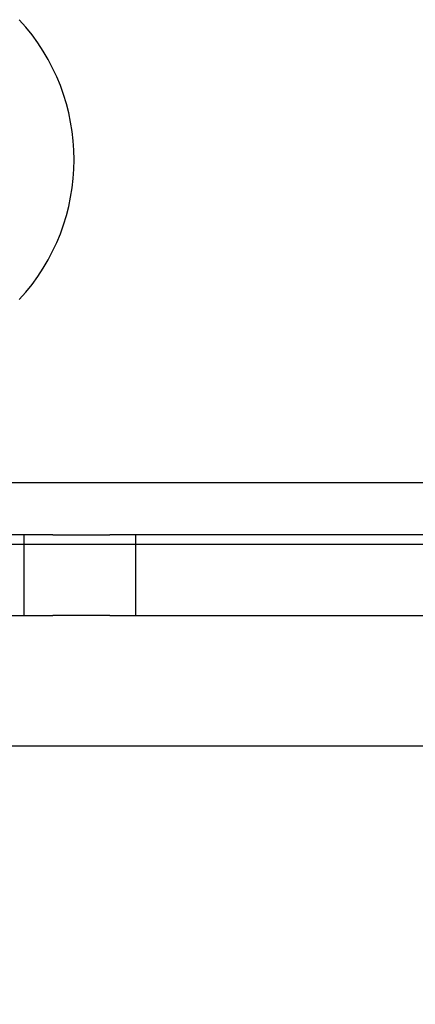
# Model space of a CAD drawing. Header units: inches. Extents: x 1 to 359, y -2 to 239.
# Tile 64 of 82: x 106.266 to 106.878, y 207.049 to 208.571. Entities that reach past the tile are written whole.
import ezdxf
from ezdxf.enums import TextEntityAlignment as Align
from ezdxf.lldxf.tags import DXFTag

# ---------------------------------------------------------------- set-up
doc = ezdxf.new("R2010")
doc.units = ezdxf.units.IN
doc.header["$MEASUREMENT"] = 0
for name, color, linetype in [('COM70838', 7, 'Continuous'), ('COM71195-6', 7, 'Continuous'), ('COM71298-1', 7, 'Continuous'), ('Default', 7, 'Continuous'), ('RVT17786', 7, 'Continuous')]:
    doc.layers.add(name, color=color, linetype=linetype)
doc.styles.add('SEACAD_Times_New_Roman', font='times.ttf')
tags = doc.linetypes.add('HIDDEN2', pattern=[0.1875, 0.125, -0.0625]).pattern_tags.tags
tags[6:7] = [DXFTag(74, 4), DXFTag(75, 0), DXFTag(340, '0'), DXFTag(46, 0.0), DXFTag(50, 0.0), DXFTag(44, 0.0), DXFTag(45, 0.0)]
tags[4:5] = [DXFTag(74, 4), DXFTag(75, 0), DXFTag(340, '0'), DXFTag(46, 0.0), DXFTag(50, 0.0), DXFTag(44, 0.0), DXFTag(45, 0.0)]
doc.dimstyles.new('HAMMOND_(STH_-_300x200)', dxfattribs={"dimtxt": 1.5, "dimasz": 1.875, "dimexe": 0.75, "dimexo": 0.75, "dimgap": 0.375, "dimtad": 0, "dimtih": 1, "dimtoh": 1, "dimzin": 0, "dimdsep": 46, "dimtxsty": 'SEACAD_Times_New_Roman', "dimblk1": '_SE_FILLED', "dimblk2": '_SE_FILLED', "dimsah": 1, "dimcen": 0.75, "dimadec": 0, "dimazin": 0, "dimtfac": 0.8, "dimtofl": 0, "dimtmove": 0, "dimatfit": 3, "dimfxl": 1, "dimtolj": 1, "dimtzin": 0, "dimarcsym": 0})

# ---------------------------------------------------------------- blocks, each defined once
blk = doc.blocks.new('SE3')
at = {"layer": 'COM70838', "color": 7, "linetype": 'HIDDEN2'}
for p, q in [((106.3171, 207.775), (105.7516, 207.775)), ((106.2724, 207.775), (106.2724, 207.65)), ((106.3171, 207.775), (106.4055, 207.775)), ((107.0639, 207.775), (106.4055, 207.775)), ((106.4454, 207.65), (106.4454, 207.775)), ((105.2339, 207.65), (106.3171, 207.65)), ((106.4055, 207.65), (106.3171, 207.65)), ((106.4055, 207.65), (107.1189, 207.65))]:
    blk.add_line(p, q, dxfattribs=at)
at = {"layer": 'COM71195-6', "color": 7, "linetype": 'Continuous'}
blk.add_line((108.3033, 207.448), (86.4935, 207.448), dxfattribs=at)
at = {"layer": 'COM71298-1', "color": 7, "linetype": 'HIDDEN2'}
blk.add_line((133.5514, 207.855), (85.6814, 207.855), dxfattribs=at)
at = {"layer": 'COM71298-1', "color": 7, "linetype": 'Continuous'}
blk.add_line((133.5514, 207.76), (85.6814, 207.76), dxfattribs=at)
at = {"layer": 'RVT17786', "color": 7, "linetype": 'HIDDEN2'}
blk.add_arc((106.0319, 208.355), 0.3182, 317.1291, 42.8709, dxfattribs=at)
blk = doc.blocks.new('DMBLK26')
at = {"layer": 'Default', "linetype": 'Continuous', "transparency": 16777216}
for points in [[(88.2734, 201.7735), (88.2734, 202.3985), (86.3984, 202.086)], [(106.5234, 201.7735), (108.3984, 202.086), (106.5234, 202.3985)]]:
    blk.add_hatch(color=7, dxfattribs=at).paths.add_polyline_path(points)
at = {"layer": 'Default', "color": 7, "linetype": 'Continuous', "transparency": 16777216}
for p, q in [((108.3984, 206.3555), (108.3984, 201.336)), ((86.3984, 206.303), (86.3984, 201.336)), ((86.3984, 202.086), (94.3142, 202.086)), ((100.4827, 202.086), (108.3984, 202.086))]:
    blk.add_line(p, q, dxfattribs=at)
at = {"layer": 'Default', "color": 7, "linetype": 'Continuous', "transparency": 16777216, "style": 'SEACAD_Times_New_Roman'}
for s, p in [('22.00', (94.8392, 202.836)), ('DOO', (94.9991, 200.586))]:
    blk.add_text(s, height=1.5, dxfattribs=at).set_placement(p, align=Align.TOP_LEFT)
blk = doc.blocks.new('_SE_FILLED')
at = {"color": 0}
blk.add_line((0, 0), (-1, 0), dxfattribs=at)
blk.add_solid([(0, 0), (-1, -0.1665), (-1, 0.1665), (0, 0)], dxfattribs=at)

msp = doc.modelspace()

# ---------------------------------------------------------------- block references
at = {"layer": 'Default'}
msp.add_blockref('SE3', (0, 0), dxfattribs=at)

# ---------------------------------------------------------------- dimensions: what is measured, and where the dimension line sits
at = {"layer": 'Default', "color": 7, "linetype": 'Continuous'}
dim = msp.add_linear_dim(base=(86.3984, 202.086), p1=(86.3984, 207.053), p2=(108.3984, 207.1055), angle=0.1367, text='\\A1;<>\\PDOO', dimstyle='HAMMOND_(STH_-_300x200)', dxfattribs=at)
dim.commit()
dim.dimension.update_dxf_attribs({"geometry": 'DMBLK26', "text_midpoint": (97.3984, 202.086), "dimtype": 161})

doc.saveas('drawing.dxf')
